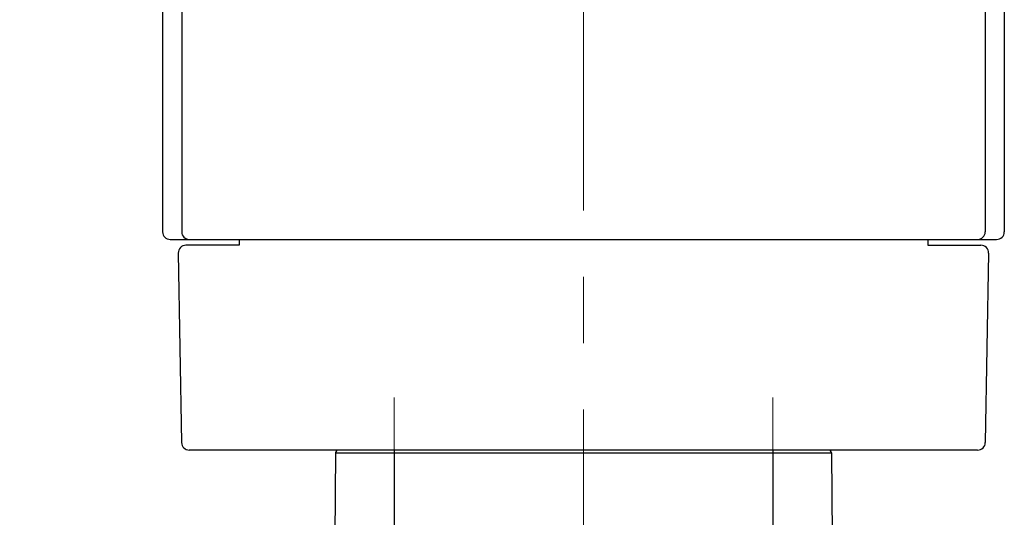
# Model space of a CAD drawing. Header units: millimetres. Extents: x 0 to 1300, y 0 to 891.
# Tile 41 of 127: x 151 to 202, y 465 to 491. Entities that reach past the tile are written whole.
import ezdxf

# ---------------------------------------------------------------- set-up
doc = ezdxf.new("R2010")
doc.units = ezdxf.units.MM
doc.header["$LTSCALE"] = 0.545669
doc.linetypes.add('CENTER', pattern=[50.8, 31.75, -6.35, 6.35, -6.35])
doc.layers.add('NoLayerName_001', color=7, linetype='Continuous')
doc.styles.get("Standard").update_dxf_attribs({"font": 'txt', "bigfont": 'extfont2'})
doc.dimstyles.get("Standard").update_dxf_attribs({"dimtxt": 2.5, "dimasz": 2.5, "dimexe": 1, "dimexo": 1, "dimtad": 1, "dimdec": 3, "dimzin": 0, "dimdsep": 46, "dimtxsty": 'Standard', "dimcen": 2.5, "dimadec": 3, "dimazin": 0, "dimtfac": 0.75, "dimtdec": 3, "dimtmove": 0, "dimatfit": 3, "dimfxl": 1, "dimarcsym": 0})

# ---------------------------------------------------------------- blocks, each defined once
blk = doc.blocks.new('_OPEN30')
at = {"color": 0, "linetype": 'ByBlock', "lineweight": -2}
for p, q in [((-1, 0.267949), (0, 0)), ((0, 0), (-1, -0.267949)), ((0, 0), (-1, 0))]:
    blk.add_line(p, q, dxfattribs=at)
blk = doc.blocks.new('*D27')
at = {"layer": 'Defpoints', "color": 0}
for p in [(195.5, 522.25), (180, 516.692), (180, 445)]:
    blk.add_point(p, dxfattribs=at)
at = {"layer": 'NoLayerName_001', "color": 0, "linetype": 'Continuous', "lineweight": 13}
for p, q in [((195.5, 519.25), (195.5, 513.692)), ((180, 516.692), (150.53, 516.692)), ((191, 516.692), (184.5, 516.692))]:
    blk.add_line(p, q, dxfattribs=at)
at = {"layer": 'NoLayerName_001', "color": 0, "lineweight": 13, "xscale": 4.5, "yscale": 4.5, "zscale": 4.5, "rotation": 180}
blk.add_blockref('_OPEN30', (180, 516.692), dxfattribs=at)
at = {"layer": 'NoLayerName_001', "color": 0, "lineweight": 13, "xscale": 4.5, "yscale": 4.5, "zscale": 4.5}
blk.add_blockref('_OPEN30', (195.5, 516.692), dxfattribs=at)
at = {"layer": 'NoLayerName_001', "color": 0, "lineweight": 13, "insert": (161.85, 525.95), "char_height": 10.5, "attachment_point": 5}
blk.add_mtext('\\W0.8000;１６', dxfattribs=at)

msp = doc.modelspace()

# ---------------------------------------------------------------- linework, layer by layer
at = {"layer": 'NoLayerName_001', "color": 4, "linetype": 'CENTER', "lineweight": 13}
for p, q in [((180, 581.5), (180, 422.2319)), ((170.1, 471.25), (170.1, 458.4987)), ((189.9, 471.25), (189.9, 458.4987))]:
    msp.add_line(p, q, dxfattribs=at)
at = {"layer": 'NoLayerName_001', "color": 7, "linetype": 'Continuous', "lineweight": 25}
for p, q in [((159, 503.4586), (159, 479.9)), ((201, 503.4586), (201, 479.9)), ((158, 498.5419), (158, 479.9)), ((202, 498.5419), (202, 479.9)), ((158.4, 479.5), (201.6, 479.5)), ((162, 479.2), (159.2203, 479.2)), ((162, 479.5), (162, 479.2)), ((198, 479.5), (198, 479.2)), ((198, 479.2), (200.7797, 479.2)), ((158.8203, 478.793), (158.9931, 468.893)), ((201.1797, 478.793), (201.0069, 468.893)), ((200.6069, 468.5), (159.3931, 468.5))]:
    msp.add_line(p, q, dxfattribs=at)
at = {"layer": 'NoLayerName_001', "color": 60, "linetype": 'Continuous', "lineweight": 25}
for p, q in [((170.1005, 468.5), (170.1005, 464)), ((189.8995, 468.5), (189.8995, 464)), ((167.038, 468.3513), (166.9998, 463.9751)), ((167.038, 468.3513), (192.962, 468.3513)), ((192.962, 468.3513), (193, 464))]:
    msp.add_line(p, q, dxfattribs=at)
at = {"layer": 'NoLayerName_001', "color": 7, "linetype": 'Continuous', "lineweight": 25}
for centre, start, end in [((158.4, 479.9), 180, 270), ((159.4, 479.9), 180, 270), ((200.6, 479.9), 270, 0), ((201.6, 479.9), 270, 0), ((159.2203, 478.8), 90, 181), ((200.7797, 478.8), 359, 90), ((159.3931, 468.9), 181, 270), ((200.6069, 468.9), 270, 359)]:
    msp.add_arc(centre, 0.4, start, end, dxfattribs=at)
at = {"layer": 'NoLayerName_001', "color": 60, "linetype": 'Continuous', "lineweight": 25}
for centre, start, end in [((167.188, 468.35), 90, 179.5), ((192.812, 468.35), 0.5, 90)]:
    msp.add_arc(centre, 0.15, start, end, dxfattribs=at)

# ---------------------------------------------------------------- dimensions: what is measured, and where the dimension line sits
at = {"layer": 'NoLayerName_001', "color": 3, "linetype": 'Continuous', "lineweight": 13}
dim = msp.add_linear_dim(base=(180, 516.6915), p1=(195.5, 522.25), p2=(180, 445), angle=180, text='\\W0.8000;１６', dimstyle='Standard', override={"dimtxt": 10.5, "dimasz": 4.5, "dimexe": 3, "dimexo": 3, "dimgap": 3, "dimzin": 8, "dimblk": 'OPEN30', "dimse2": 1, "dimclrd": 0, "dimclre": 0, "dimclrt": 0, "dimtp": 0, "dimtm": 0, "dimlwd": 13, "dimlwe": 13}, dxfattribs=at)
dim.commit()
dim.dimension.update_dxf_attribs({"geometry": '*D27', "text_midpoint": (161.85, 516.6915), "dimtype": 160})

doc.saveas('drawing.dxf')
